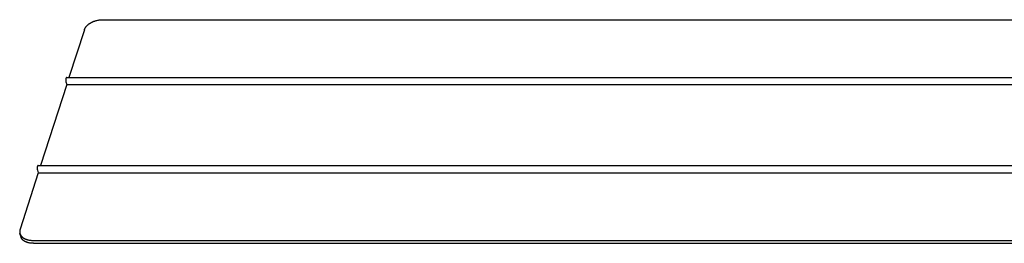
# Model space of a CAD drawing. Extents: x 19110 to 21156, y -51 to 1317.
# Tile 4 of 11: x 20310 to 20630, y 910 to 983. Entities that reach past the tile are written whole.
import ezdxf

# ---------------------------------------------------------------- set-up
doc = ezdxf.new("R2010")
doc.units = 0
doc.layers.add('MAKE2D$VISIBLE$CURVAS', color=7, linetype='CONTINUOUS')

msp = doc.modelspace()

# ---------------------------------------------------------------- linework, layer by layer
at = {"layer": 'MAKE2D$VISIBLE$CURVAS'}
for p, q in [((20336.95, 983.13), (20717.04, 983.13)), ((20331.02, 979.89), (20325.99, 964.33)), ((20325.24, 962.01), (20316.73, 935.67)), ((20324.99, 962.94), (20325.24, 962.01)), ((20325.17, 964.33), (20705.3, 964.33)), ((20325.24, 962.01), (20705.27, 962.01)), ((20315.97, 933.31), (20310.07, 915.04)), ((20315.7, 934.23), (20315.97, 933.31)), ((20315.9, 935.67), (20709.09, 935.67)), ((20315.97, 933.31), (20710.45, 933.31)), ((20310.37, 912.43), (20310.03, 913.58)), ((20314.1, 911.38), (20734.06, 911.38)), ((20314.38, 910.42), (20733.57, 910.42))]:
    msp.add_line(p, q, dxfattribs=at)
for points in [[(20331.02, 979.89), (20331.04, 979.97), (20331.07, 980.04), (20331.1, 980.11), (20331.13, 980.19), (20331.17, 980.26), (20331.21, 980.34), (20331.25, 980.41), (20331.29, 980.49), (20331.34, 980.56), (20331.39, 980.64), (20331.44, 980.71), (20331.5, 980.79), (20331.55, 980.86), (20331.62, 980.94), (20331.68, 981.01), (20331.75, 981.09), (20331.82, 981.16), (20331.89, 981.24), (20331.97, 981.31), (20332.05, 981.38), (20332.13, 981.46), (20332.21, 981.53), (20332.3, 981.6), (20332.39, 981.67), (20332.48, 981.74), (20332.58, 981.81), (20332.67, 981.87), (20332.77, 981.94), (20332.87, 982), (20332.98, 982.06), (20333.08, 982.13), (20333.19, 982.19), (20333.3, 982.24), (20333.41, 982.3), (20333.53, 982.36), (20333.64, 982.41), (20333.76, 982.46), (20333.87, 982.51), (20333.99, 982.56), (20334.11, 982.61), (20334.23, 982.65), (20334.35, 982.69), (20334.47, 982.73), (20334.59, 982.77), (20334.84, 982.84), (20335.08, 982.91), (20335.33, 982.96), (20335.57, 983.01), (20335.81, 983.05), (20336.05, 983.08), (20336.28, 983.1), (20336.51, 983.12), (20336.73, 983.13), (20336.95, 983.13)], [(20325.17, 964.33), (20325.17, 964.33), (20325.16, 964.33), (20325.16, 964.33), (20325.16, 964.33), (20325.16, 964.33), (20325.15, 964.33), (20325.15, 964.32), (20325.15, 964.32), (20325.15, 964.32), (20325.15, 964.32), (20325.14, 964.32), (20325.14, 964.32), (20325.14, 964.32), (20325.14, 964.32), (20325.14, 964.32), (20325.13, 964.32), (20325.13, 964.32), (20325.13, 964.32), (20325.13, 964.31), (20325.12, 964.31), (20325.12, 964.31), (20325.12, 964.31), (20325.12, 964.31), (20325.12, 964.31), (20325.11, 964.31), (20325.11, 964.3), (20325.11, 964.3), (20325.11, 964.3), (20325.11, 964.3), (20325.1, 964.3), (20325.1, 964.3), (20325.1, 964.29), (20325.09, 964.29), (20325.09, 964.28), (20325.09, 964.28), (20325.08, 964.27), (20325.08, 964.27), (20325.07, 964.26), (20325.07, 964.26), (20325.06, 964.25), (20325.06, 964.24), (20325.06, 964.24), (20325.05, 964.23), (20325.05, 964.22), (20325.04, 964.22), (20325.04, 964.21), (20325.03, 964.19), (20325.03, 964.17), (20325.02, 964.16), (20325.01, 964.14), (20325, 964.12), (20325, 964.1), (20324.99, 964.07), (20324.99, 964.05), (20324.98, 964.03), (20324.97, 963.98), (20324.96, 963.93), (20324.95, 963.88), (20324.94, 963.83), (20324.94, 963.78), (20324.93, 963.72), (20324.93, 963.67), (20324.93, 963.61), (20324.92, 963.55), (20324.92, 963.48), (20324.92, 963.42), (20324.93, 963.36), (20324.93, 963.3), (20324.94, 963.24), (20324.94, 963.19), (20324.95, 963.13), (20324.96, 963.08), (20324.97, 963.03), (20324.98, 962.98), (20324.99, 962.94)], [(20315.9, 935.67), (20315.89, 935.67), (20315.89, 935.67), (20315.89, 935.67), (20315.89, 935.67), (20315.89, 935.67), (20315.88, 935.67), (20315.88, 935.67), (20315.88, 935.67), (20315.88, 935.67), (20315.87, 935.67), (20315.87, 935.67), (20315.87, 935.67), (20315.87, 935.67), (20315.86, 935.67), (20315.86, 935.67), (20315.86, 935.67), (20315.86, 935.67), (20315.86, 935.66), (20315.85, 935.66), (20315.85, 935.66), (20315.85, 935.66), (20315.85, 935.66), (20315.84, 935.66), (20315.84, 935.66), (20315.84, 935.65), (20315.84, 935.65), (20315.83, 935.65), (20315.83, 935.65), (20315.83, 935.65), (20315.83, 935.64), (20315.82, 935.64), (20315.82, 935.64), (20315.81, 935.63), (20315.81, 935.63), (20315.81, 935.62), (20315.8, 935.61), (20315.8, 935.61), (20315.79, 935.6), (20315.79, 935.6), (20315.78, 935.59), (20315.78, 935.58), (20315.77, 935.57), (20315.77, 935.57), (20315.77, 935.56), (20315.76, 935.55), (20315.75, 935.53), (20315.74, 935.52), (20315.74, 935.5), (20315.73, 935.48), (20315.72, 935.46), (20315.71, 935.43), (20315.71, 935.41), (20315.7, 935.39), (20315.69, 935.36), (20315.68, 935.32), (20315.67, 935.26), (20315.66, 935.21), (20315.66, 935.16), (20315.65, 935.1), (20315.64, 935.04), (20315.64, 934.98), (20315.64, 934.92), (20315.63, 934.86), (20315.63, 934.8), (20315.63, 934.73), (20315.64, 934.67), (20315.64, 934.61), (20315.65, 934.55), (20315.65, 934.49), (20315.66, 934.43), (20315.67, 934.38), (20315.68, 934.32), (20315.69, 934.28), (20315.7, 934.25), (20315.7, 934.23)], [(20310.03, 913.58), (20310.05, 913.52), (20310.07, 913.46), (20310.09, 913.41), (20310.11, 913.35), (20310.14, 913.29), (20310.16, 913.24), (20310.19, 913.18), (20310.22, 913.13), (20310.25, 913.07), (20310.29, 913.02), (20310.32, 912.96), (20310.36, 912.91), (20310.4, 912.85), (20310.44, 912.8), (20310.48, 912.75), (20310.52, 912.7), (20310.57, 912.65), (20310.61, 912.6), (20310.66, 912.55), (20310.71, 912.5), (20310.76, 912.45), (20310.82, 912.4), (20310.87, 912.35), (20310.93, 912.31), (20310.99, 912.26), (20311.05, 912.22), (20311.11, 912.18), (20311.17, 912.14), (20311.24, 912.09), (20311.3, 912.05), (20311.37, 912.01), (20311.44, 911.98), (20311.51, 911.94), (20311.58, 911.9), (20311.65, 911.87), (20311.72, 911.84), (20311.8, 911.8), (20311.88, 911.77), (20311.95, 911.74), (20312.03, 911.71), (20312.19, 911.66), (20312.35, 911.61), (20312.52, 911.56), (20312.69, 911.52), (20312.86, 911.49), (20313.04, 911.46), (20313.21, 911.43), (20313.39, 911.41), (20313.57, 911.4), (20313.75, 911.38), (20313.92, 911.38), (20314.1, 911.38)], [(20314.38, 910.42), (20314.22, 910.42), (20314.05, 910.43), (20313.88, 910.44), (20313.71, 910.45), (20313.54, 910.47), (20313.37, 910.49), (20313.2, 910.51), (20313.04, 910.54), (20312.87, 910.58), (20312.71, 910.61), (20312.55, 910.66), (20312.39, 910.7), (20312.24, 910.76), (20312.09, 910.81), (20312.02, 910.84), (20311.95, 910.87), (20311.87, 910.9), (20311.8, 910.93), (20311.74, 910.97), (20311.67, 911), (20311.6, 911.04), (20311.54, 911.08), (20311.47, 911.11), (20311.41, 911.15), (20311.35, 911.19), (20311.29, 911.23), (20311.23, 911.27), (20311.18, 911.32), (20311.12, 911.36), (20311.07, 911.4), (20311.02, 911.45), (20310.97, 911.5), (20310.92, 911.54), (20310.87, 911.59), (20310.83, 911.64), (20310.78, 911.69), (20310.74, 911.74), (20310.7, 911.79), (20310.67, 911.84), (20310.63, 911.89), (20310.6, 911.94), (20310.56, 911.99), (20310.53, 912.05), (20310.51, 912.1), (20310.48, 912.15), (20310.45, 912.21), (20310.43, 912.26), (20310.41, 912.32), (20310.39, 912.37), (20310.37, 912.43)]]:
    msp.add_lwpolyline(points, dxfattribs=at)
msp.add_arc((20312.38, 914.25), 2.44, 161.0894, 195.9163, dxfattribs=at)

doc.saveas('drawing.dxf')
